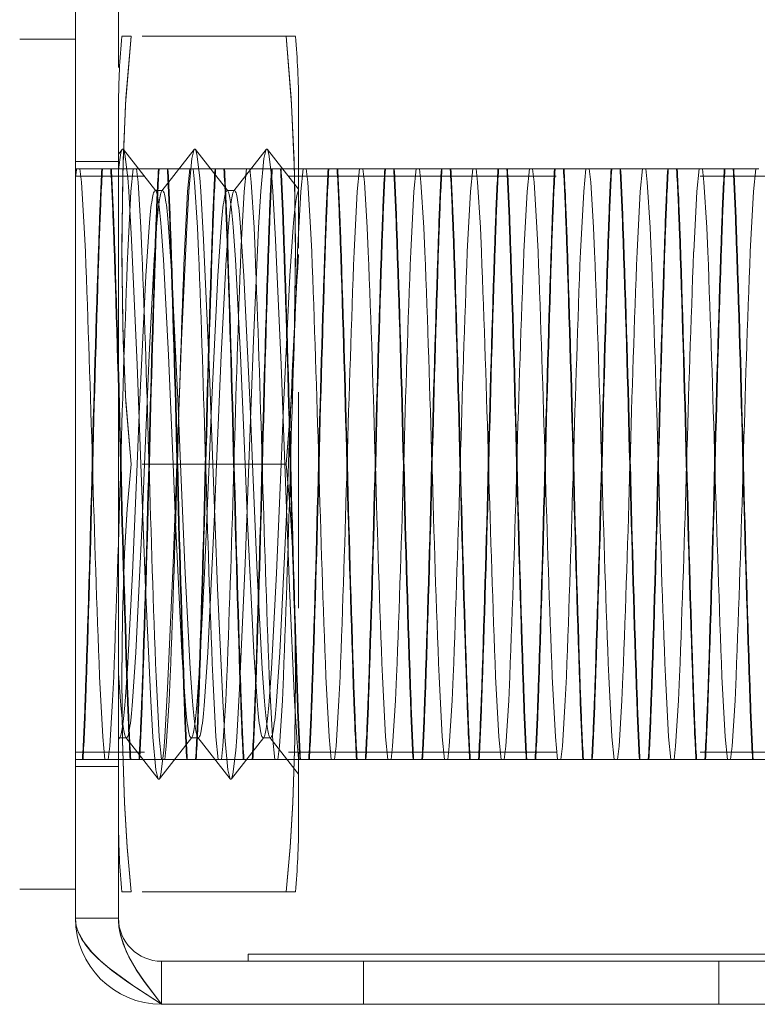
# Model space of a CAD drawing. Extents: x 5.1 to 61.7, y -5.9 to 61.5.
# Tile 6 of 23: x 37.757 to 38.269, y 12.798 to 13.482. Entities that reach past the tile are written whole.
import ezdxf

# ---------------------------------------------------------------- set-up
doc = ezdxf.new("R2010")
doc.units = 0
doc.header["$MEASUREMENT"] = 0
doc.linetypes.add('DASHED', pattern=[15, 12, -3])

msp = doc.modelspace()

# ---------------------------------------------------------------- linework, layer by layer
at = {"color": 7, "lineweight": 13}
for p, q in [((37.79525, 12.85831), (37.79525, 27.66851)), ((37.79525, 13.46842), (37.75656, 13.46842)), ((37.79525, 13.17341), (37.79525, 13.46842)), ((37.79525, 13.17341), (37.79525, 12.87841)), ((37.79525, 12.87841), (37.75656, 12.87841)), ((37.79525, 12.85774), (37.79525, 12.85831)), ((37.85515, 12.79841), (39.32535, 12.79841))]:
    msp.add_line(p, q, dxfattribs=at)
at = {"color": 7, "linetype": 'DASHED', "lineweight": 13, "ltscale": 0.03937}
for p, q in [((37.82515, 12.85831), (37.82515, 27.66851)), ((38.91515, 12.83331), (37.91515, 12.83331)), ((37.85515, 12.82832), (39.32535, 12.82832)), ((38.91515, 12.82832), (37.91515, 12.82832))]:
    msp.add_line(p, q, dxfattribs=at)
at = {"color": 7, "linetype": 'DASHED', "lineweight": 13, "ltscale": 0.00016256}
for p, q in [((37.83397, 13.47042), (37.82747, 13.47042)), ((37.82747, 12.87641), (37.83397, 12.87641))]:
    msp.add_line(p, q, dxfattribs=at)
at = {"color": 7, "linetype": 'DASHED', "lineweight": 13, "ltscale": 0.002689}
for p, q in [((37.94154, 13.47042), (37.83397, 13.47042)), ((37.94154, 13.17341), (37.83397, 13.17341)), ((37.94154, 13.17341), (37.83397, 13.17341)), ((37.94154, 12.87641), (37.83397, 12.87641))]:
    msp.add_line(p, q, dxfattribs=at)
at = {"color": 7, "linetype": 'DASHED', "lineweight": 13, "ltscale": 0.0001625}
for p, q in [((37.94804, 13.47042), (37.94154, 13.47042)), ((37.94154, 12.87641), (37.94804, 12.87641))]:
    msp.add_line(p, q, dxfattribs=at)
at = {"color": 7, "linetype": 'DASHED', "lineweight": 13, "ltscale": 0.00625}
for p, q in [((37.82525, 13.42341), (37.82525, 13.17341)), ((37.95025, 13.42341), (37.95025, 13.17341)), ((37.82525, 13.17341), (37.82525, 12.92342)), ((37.95025, 13.17341), (37.95025, 12.92342))]:
    msp.add_line(p, q, dxfattribs=at)
at = {"color": 7, "linetype": 'DASHED', "lineweight": 13, "ltscale": 0.000103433}
msp.add_line((37.8278, 13.39191), (37.82525, 13.38865), dxfattribs=at)
at = {"color": 7, "linetype": 'DASHED', "lineweight": 13, "ltscale": 0.000913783}
for p, q in [((37.85113, 13.36312), (37.82861, 13.39191)), ((37.8778, 13.39191), (37.85528, 13.36312)), ((37.9278, 13.39191), (37.90528, 13.36312)), ((37.9028, 12.95492), (37.88028, 12.98371))]:
    msp.add_line(p, q, dxfattribs=at)
at = {"color": 7, "linetype": 'DASHED', "lineweight": 13, "ltscale": 0.000913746}
for p, q in [((37.90113, 13.36312), (37.87861, 13.39191)), ((37.8528, 12.95492), (37.83028, 12.98371)), ((37.87613, 12.98371), (37.85361, 12.95492)), ((37.92613, 12.98371), (37.90361, 12.95492))]:
    msp.add_line(p, q, dxfattribs=at)
at = {"color": 7, "linetype": 'DASHED', "lineweight": 13, "ltscale": 0.000878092}
msp.add_line((37.95025, 13.36424), (37.92861, 13.39191), dxfattribs=at)
at = {"color": 7, "linetype": 'DASHED', "lineweight": 13, "ltscale": 0.0007475}
for p, q in [((37.82515, 13.38341), (37.79525, 13.38341)), ((37.82515, 12.96342), (37.79525, 12.96342)), ((37.82515, 12.85831), (37.79525, 12.85831)), ((37.82515, 12.85831), (37.79525, 12.85831))]:
    msp.add_line(p, q, dxfattribs=at)
at = {"color": 7, "linetype": 'DASHED', "lineweight": 13, "ltscale": 7.86969e-05}
msp.add_line((37.79525, 13.37842), (37.7984, 13.37842), dxfattribs=at)
at = {"color": 7, "linetype": 'DASHED', "lineweight": 13, "ltscale": 0.000535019}
for p, q in [((37.7984, 13.37842), (37.8198, 13.37842)), ((37.877, 13.37842), (37.8984, 13.37842)), ((37.9163, 13.37842), (37.9377, 13.37842)), ((37.9949, 13.37842), (38.0163, 13.37842)), ((38.0342, 13.37842), (38.0556, 13.37842)), ((38.0735, 13.37842), (38.0949, 13.37842)), ((38.1521, 13.37842), (38.1735, 13.37842)), ((38.1914, 13.37842), (38.2128, 13.37842)), ((37.8551, 12.96841), (37.8337, 12.96841)), ((37.93371, 12.96841), (37.9123, 12.96841)), ((37.973, 12.96841), (37.9516, 12.96841)), ((38.0516, 12.96841), (38.0302, 12.96841)), ((38.1302, 12.96841), (38.1088, 12.96841)), ((38.1695, 12.96841), (38.1481, 12.96841)), ((38.2481, 12.96841), (38.2267, 12.96841)), ((38.2874, 12.96841), (38.266, 12.96841))]:
    msp.add_line(p, q, dxfattribs=at)
at = {"color": 7, "linetype": 'DASHED', "lineweight": 13, "ltscale": 1.07532e-05}
for p, q in [((37.8198, 13.37842), (37.82023, 13.37842)), ((37.977, 13.37842), (37.97743, 13.37842)), ((38.0163, 13.37842), (38.01673, 13.37842)), ((38.0556, 13.37842), (38.05603, 13.37842)), ((38.2128, 13.37842), (38.21323, 13.37842)), ((38.2521, 13.37842), (38.25253, 13.37842)), ((37.8337, 12.96841), (37.83327, 12.96841)), ((37.873, 12.96841), (37.87257, 12.96841)), ((38.0302, 12.96841), (38.02977, 12.96841)), ((38.0695, 12.96841), (38.06907, 12.96841)), ((38.1088, 12.96841), (38.10837, 12.96841)), ((38.266, 12.96841), (38.26557, 12.96841))]:
    msp.add_line(p, q, dxfattribs=at)
at = {"color": 7, "linetype": 'DASHED', "lineweight": 13, "ltscale": 0.000436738}
for p, q in [((37.82023, 13.37842), (37.8377, 13.37842)), ((37.85953, 13.37842), (37.877, 13.37842)), ((37.89883, 13.37842), (37.9163, 13.37842)), ((37.93813, 13.37842), (37.9556, 13.37842)), ((37.97743, 13.37842), (37.9949, 13.37842)), ((38.01673, 13.37842), (38.0342, 13.37842)), ((38.05603, 13.37842), (38.0735, 13.37842)), ((38.13463, 13.37842), (38.1521, 13.37842)), ((38.17393, 13.37842), (38.1914, 13.37842)), ((38.25253, 13.37842), (38.27, 13.37842)), ((37.83327, 12.96841), (37.8158, 12.96841)), ((37.87257, 12.96841), (37.8551, 12.96841)), ((37.91187, 12.96841), (37.8944, 12.96841)), ((37.95117, 12.96841), (37.93371, 12.96841)), ((37.99047, 12.96841), (37.973, 12.96841)), ((38.02977, 12.96841), (38.0123, 12.96841)), ((38.06907, 12.96841), (38.0516, 12.96841)), ((38.14767, 12.96841), (38.1302, 12.96841)), ((38.18697, 12.96841), (38.1695, 12.96841)), ((38.26557, 12.96841), (38.2481, 12.96841))]:
    msp.add_line(p, q, dxfattribs=at)
at = {"color": 7, "linetype": 'DASHED', "lineweight": 13, "ltscale": 0.000534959}
for p, q in [((37.8377, 13.37842), (37.8591, 13.37842)), ((37.9556, 13.37842), (37.977, 13.37842)), ((38.1128, 13.37842), (38.1342, 13.37842)), ((38.2307, 13.37842), (38.2521, 13.37842)), ((37.8944, 12.96841), (37.873, 12.96841)), ((38.0123, 12.96841), (37.99091, 12.96841)), ((38.0909, 12.96841), (38.0695, 12.96841)), ((38.2088, 12.96841), (38.1874, 12.96841))]:
    msp.add_line(p, q, dxfattribs=at)
at = {"color": 7, "linetype": 'DASHED', "lineweight": 13, "ltscale": 1.08133e-05}
for p, q in [((37.8591, 13.37842), (37.85953, 13.37842)), ((37.9377, 13.37842), (37.93813, 13.37842)), ((38.1342, 13.37842), (38.13463, 13.37842)), ((37.9123, 12.96841), (37.91187, 12.96841)), ((37.99091, 12.96841), (37.99047, 12.96841)), ((38.1874, 12.96841), (38.18697, 12.96841))]:
    msp.add_line(p, q, dxfattribs=at)
at = {"color": 7, "linetype": 'DASHED', "lineweight": 13, "ltscale": 1.06932e-05}
for p, q in [((37.8984, 13.37842), (37.89883, 13.37842)), ((38.0949, 13.37842), (38.09533, 13.37842)), ((38.1735, 13.37842), (38.17393, 13.37842)), ((37.9516, 12.96841), (37.95117, 12.96841)), ((38.1481, 12.96841), (38.14767, 12.96841)), ((38.2267, 12.96841), (38.22628, 12.96841))]:
    msp.add_line(p, q, dxfattribs=at)
at = {"color": 7, "linetype": 'DASHED', "lineweight": 13, "ltscale": 0.000436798}
for p, q in [((38.09533, 13.37842), (38.1128, 13.37842)), ((38.21323, 13.37842), (38.2307, 13.37842)), ((38.10837, 12.96841), (38.0909, 12.96841)), ((38.22628, 12.96841), (38.2088, 12.96841))]:
    msp.add_line(p, q, dxfattribs=at)
at = {"color": 7, "linetype": 'DASHED', "lineweight": 13, "ltscale": 0.005}
for p, q in [((37.79525, 13.17341), (37.79525, 13.37341)), ((37.79525, 12.97342), (37.79525, 13.17341))]:
    msp.add_line(p, q, dxfattribs=at)
at = {"color": 7, "linetype": 'DASHED', "lineweight": 13, "ltscale": 0.0155}
for p, q in [((38.41525, 13.37341), (37.79525, 13.37341)), ((38.41525, 12.97342), (37.79525, 12.97342))]:
    msp.add_line(p, q, dxfattribs=at)
at = {"color": 7, "linetype": 'DASHED', "lineweight": 13, "ltscale": 0.000126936}
for p, q in [((37.85574, 13.36341), (37.85066, 13.36341)), ((37.90574, 13.36341), (37.90066, 13.36341)), ((37.83074, 12.98341), (37.82567, 12.98341)), ((37.88074, 12.98341), (37.87566, 12.98341))]:
    msp.add_line(p, q, dxfattribs=at)
at = {"color": 7, "linetype": 'DASHED', "lineweight": 13, "ltscale": 0.000478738}
msp.add_line((37.82525, 13.02797), (37.82658, 13.00887), dxfattribs=at)
at = {"color": 7, "linetype": 'DASHED', "lineweight": 13, "ltscale": 3.56912e-05}
msp.add_line((37.82613, 12.98371), (37.82525, 12.98259), dxfattribs=at)
at = {"color": 7, "linetype": 'DASHED', "lineweight": 13, "ltscale": 0.000126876}
msp.add_line((37.93074, 12.98341), (37.92566, 12.98341), dxfattribs=at)
at = {"color": 7, "linetype": 'DASHED', "lineweight": 13, "ltscale": 0.000810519}
msp.add_line((37.95025, 12.95818), (37.93027, 12.98371), dxfattribs=at)
at = {"color": 7, "linetype": 'DASHED', "lineweight": 13, "ltscale": 0.000513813}
msp.add_line((37.8158, 12.96841), (37.79525, 12.96841), dxfattribs=at)
at = {"color": 7, "linetype": 'DASHED', "lineweight": 13, "ltscale": 0.000124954}
msp.add_line((37.91515, 12.83331), (37.91515, 12.82832), dxfattribs=at)
at = {"color": 7, "linetype": 'DASHED', "lineweight": 13, "ltscale": 0.000747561}
for p, q in [((37.85515, 12.82832), (37.85515, 12.79841)), ((37.85515, 12.82832), (37.85515, 12.79841)), ((37.99525, 12.82832), (37.99525, 12.79841)), ((38.24225, 12.82832), (38.24225, 12.79841))]:
    msp.add_line(p, q, dxfattribs=at)
at = {"color": 7, "linetype": 'DASHED', "lineweight": 13, "ltscale": 0.03937}
for points in [[(37.83397, 13.47042), (37.83006, 13.42316), (37.82811, 13.37586), (37.82747, 13.3176), (37.82836, 13.25934), (37.83032, 13.21636), (37.83397, 13.17341)], [(37.83397, 13.17341), (37.83006, 13.22067), (37.82811, 13.26797), (37.82747, 13.32623), (37.82836, 13.38449), (37.83032, 13.42747), (37.83397, 13.47042)], [(37.94154, 13.17341), (37.94544, 13.22067), (37.94739, 13.26797), (37.94803, 13.32623), (37.94715, 13.38449), (37.94518, 13.42747), (37.94154, 13.47042)], [(37.94154, 13.47042), (37.94544, 13.42316), (37.94739, 13.37586), (37.94803, 13.3176), (37.94715, 13.25934), (37.94518, 13.21636), (37.94154, 13.17341)], [(37.82525, 13.37798), (37.82691, 13.38951), (37.8275, 13.39138), (37.8278, 13.39191)], [(37.82861, 13.39191), (37.82898, 13.39122), (37.8297, 13.3886), (37.83168, 13.37223), (37.83237, 13.36286)], [(37.87404, 13.36286), (37.87618, 13.38562), (37.87741, 13.39119), (37.8778, 13.39191)], [(37.87861, 13.39191), (37.87898, 13.39122), (37.8797, 13.3886), (37.88168, 13.37223), (37.88237, 13.36286)], [(37.92404, 13.36286), (37.92618, 13.38562), (37.92741, 13.39119), (37.9278, 13.39191)], [(37.92861, 13.39191), (37.92898, 13.39122), (37.9297, 13.3886), (37.93168, 13.37223), (37.93237, 13.36286)], [(37.7984, 13.37842), (37.79946, 13.36926), (37.80145, 13.3376), (37.80219, 13.32085)], [(37.83167, 13.32085), (37.83387, 13.36279), (37.83545, 13.37842)], [(37.8377, 13.37842), (37.83876, 13.36926), (37.84075, 13.3376), (37.84149, 13.32085)], [(37.87096, 13.32085), (37.87317, 13.36279), (37.87475, 13.37842)], [(37.877, 13.37842), (37.87806, 13.36926), (37.88005, 13.3376), (37.88079, 13.32085)], [(37.91026, 13.32085), (37.91247, 13.36279), (37.91405, 13.37842)], [(37.9163, 13.37842), (37.91736, 13.36926), (37.91935, 13.3376), (37.92009, 13.32085)], [(37.94956, 13.32085), (37.95177, 13.36279), (37.95335, 13.37842)], [(37.9556, 13.37842), (37.95666, 13.36926), (37.95865, 13.3376), (37.95939, 13.32085)], [(37.98886, 13.32085), (37.99107, 13.36279), (37.99265, 13.37842)], [(37.9949, 13.37842), (37.99596, 13.36926), (37.99795, 13.3376), (37.99869, 13.32085)], [(38.02817, 13.32085), (38.03037, 13.36279), (38.03195, 13.37842)], [(38.0342, 13.37842), (38.03526, 13.36926), (38.03725, 13.3376), (38.03799, 13.32085)], [(38.06746, 13.32085), (38.06967, 13.36279), (38.07125, 13.37842)], [(38.0735, 13.37842), (38.07456, 13.36926), (38.07655, 13.3376), (38.07729, 13.32085)], [(38.10676, 13.32085), (38.10897, 13.36279), (38.11055, 13.37842)], [(38.1128, 13.37842), (38.11386, 13.36926), (38.11585, 13.3376), (38.11659, 13.32085)], [(38.14606, 13.32085), (38.14827, 13.36279), (38.14985, 13.37842)], [(38.1521, 13.37842), (38.15316, 13.36926), (38.15515, 13.3376), (38.15589, 13.32085)], [(38.18536, 13.32085), (38.18757, 13.36279), (38.18915, 13.37842)], [(38.1914, 13.37842), (38.19246, 13.36926), (38.19446, 13.3376), (38.19519, 13.32085)], [(38.22467, 13.32085), (38.22687, 13.36279), (38.22845, 13.37842)], [(38.2307, 13.37842), (38.23176, 13.36926), (38.23375, 13.3376), (38.23449, 13.32085)], [(38.26396, 13.32085), (38.26617, 13.36279), (38.26775, 13.37842)], [(37.83237, 13.36286), (37.83433, 13.3291), (37.83821, 13.24243), (37.8407, 13.17341)], [(37.8657, 13.17341), (37.86888, 13.25955), (37.87254, 13.3377), (37.87404, 13.36286)], [(37.88237, 13.36286), (37.88433, 13.3291), (37.88821, 13.24243), (37.8907, 13.17341)], [(37.9157, 13.17341), (37.91888, 13.25955), (37.92254, 13.3377), (37.92404, 13.36286)], [(37.93237, 13.36286), (37.93433, 13.3291), (37.93821, 13.24243), (37.9407, 13.17341)], [(37.8465, 13.33796), (37.84428, 13.30424), (37.83979, 13.21362), (37.83817, 13.17341)], [(37.84324, 13.17341), (37.84647, 13.24917), (37.85004, 13.31551), (37.85157, 13.33796)], [(37.86316, 13.17341), (37.85994, 13.24917), (37.85637, 13.31551), (37.85483, 13.33796)], [(37.85991, 13.33796), (37.86213, 13.30424), (37.86662, 13.21362), (37.86824, 13.17341)], [(37.8965, 13.33796), (37.89428, 13.30424), (37.88979, 13.21362), (37.88816, 13.17341)], [(37.89324, 13.17341), (37.89646, 13.24917), (37.90004, 13.31551), (37.90158, 13.33796)], [(37.91316, 13.17341), (37.90994, 13.24917), (37.90637, 13.31551), (37.90483, 13.33796)], [(37.90991, 13.33796), (37.91213, 13.30424), (37.91662, 13.21362), (37.91824, 13.17341)], [(37.9465, 13.33796), (37.94428, 13.3042), (37.93979, 13.21365), (37.93817, 13.17341)], [(37.83397, 12.87641), (37.83114, 12.90745), (37.82928, 12.93849), (37.82787, 12.98185), (37.82747, 13.02502), (37.82788, 13.06817), (37.82928, 13.11152), (37.83115, 13.14246), (37.83397, 13.17341)], [(37.83397, 13.17341), (37.83114, 13.14237), (37.82928, 13.11133), (37.82787, 13.06797), (37.82747, 13.02481), (37.82788, 12.98165), (37.82929, 12.9383), (37.83115, 12.90736), (37.83397, 12.87641)], [(37.83817, 13.17341), (37.83494, 13.09768), (37.83137, 13.03131), (37.82983, 13.00887)], [(37.83491, 13.00887), (37.83713, 13.04261), (37.84162, 13.1332), (37.84324, 13.17341)], [(37.8407, 13.17341), (37.84388, 13.08728), (37.84754, 13.00913), (37.84904, 12.98397)], [(37.85737, 12.98397), (37.85933, 13.01773), (37.86321, 13.10439), (37.8657, 13.17341)], [(37.8715, 13.00887), (37.86928, 13.04259), (37.86479, 13.13321), (37.86316, 13.17341)], [(37.86824, 13.17341), (37.87146, 13.09766), (37.87504, 13.03131), (37.87657, 13.00887)], [(37.88816, 13.17341), (37.88494, 13.09766), (37.88137, 13.03131), (37.87983, 13.00887)], [(37.88491, 13.00887), (37.88713, 13.04259), (37.89162, 13.13321), (37.89324, 13.17341)], [(37.8907, 13.17341), (37.89388, 13.08728), (37.89754, 13.00913), (37.89904, 12.98397)], [(37.90737, 12.98397), (37.90933, 13.01773), (37.91321, 13.10439), (37.9157, 13.17341)], [(37.9215, 13.00887), (37.91928, 13.04259), (37.91479, 13.13321), (37.91316, 13.17341)], [(37.91824, 13.17341), (37.92146, 13.09766), (37.92504, 13.03131), (37.92657, 13.00887)], [(37.93817, 13.17341), (37.93494, 13.09766), (37.93137, 13.03131), (37.92983, 13.00887)], [(37.93491, 13.00887), (37.93713, 13.04259), (37.94162, 13.13321), (37.94324, 13.17341)], [(37.9407, 13.17341), (37.94388, 13.08728), (37.94754, 13.00913), (37.94904, 12.98397)], [(37.94154, 13.17341), (37.94436, 13.14237), (37.94623, 13.11133), (37.94763, 13.06797), (37.94804, 13.02481), (37.94763, 12.98165), (37.94622, 12.9383), (37.94436, 12.90736), (37.94154, 12.87641)], [(37.94154, 12.87641), (37.94436, 12.90745), (37.94622, 12.93849), (37.94763, 12.98185), (37.94804, 13.02502), (37.94763, 13.06817), (37.94622, 13.11152), (37.94436, 13.14246), (37.94154, 13.17341)], [(37.81201, 13.02598), (37.81422, 12.98404), (37.8158, 12.96841)], [(37.81805, 12.96841), (37.81911, 12.97757), (37.8211, 13.00923), (37.82184, 13.02598)], [(37.85131, 13.02598), (37.85352, 12.98404), (37.8551, 12.96841)], [(37.85735, 12.96841), (37.85841, 12.97757), (37.86041, 13.00923), (37.86114, 13.02598)], [(37.89062, 13.02598), (37.89282, 12.98404), (37.8944, 12.96841)], [(37.89665, 12.96841), (37.89771, 12.97757), (37.8997, 13.00923), (37.90044, 13.02598)], [(37.92991, 13.02598), (37.93212, 12.98404), (37.93371, 12.96841)], [(37.93595, 12.96841), (37.93701, 12.97757), (37.939, 13.00923), (37.93974, 13.02598)], [(37.96921, 13.02598), (37.97142, 12.98404), (37.973, 12.96841)], [(37.97525, 12.96841), (37.97631, 12.97757), (37.9783, 13.00923), (37.97904, 13.02598)], [(38.00851, 13.02598), (38.01072, 12.98404), (38.0123, 12.96841)], [(38.01455, 12.96841), (38.01561, 12.97757), (38.0176, 13.00923), (38.01834, 13.02598)], [(38.04781, 13.02598), (38.05002, 12.98404), (38.0516, 12.96841)], [(38.05385, 12.96841), (38.05491, 12.97757), (38.0569, 13.00923), (38.05764, 13.02598)], [(38.08711, 13.02598), (38.08932, 12.98404), (38.0909, 12.96841)], [(38.09315, 12.96841), (38.09421, 12.97757), (38.0962, 13.00923), (38.09694, 13.02598)], [(38.12641, 13.02598), (38.12862, 12.98404), (38.1302, 12.96841)], [(38.13245, 12.96841), (38.13351, 12.97757), (38.1355, 13.00923), (38.13624, 13.02598)], [(38.16572, 13.02598), (38.16792, 12.98404), (38.1695, 12.96841)], [(38.17175, 12.96841), (38.17281, 12.97757), (38.1748, 13.00923), (38.17554, 13.02598)], [(38.20501, 13.02598), (38.20722, 12.98404), (38.2088, 12.96841)], [(38.21105, 12.96841), (38.21211, 12.97757), (38.2141, 13.00923), (38.21484, 13.02598)], [(38.24431, 13.02598), (38.24652, 12.98404), (38.2481, 12.96841)], [(38.25035, 12.96841), (38.25141, 12.97757), (38.2534, 13.00923), (38.25414, 13.02598)], [(37.84904, 12.98397), (37.85118, 12.96121), (37.85242, 12.95564), (37.8528, 12.95492)], [(37.85361, 12.95492), (37.85398, 12.95561), (37.8547, 12.95823), (37.85668, 12.9746), (37.85737, 12.98397)], [(37.89904, 12.98397), (37.90118, 12.96121), (37.90241, 12.95564), (37.9028, 12.95492)], [(37.90361, 12.95492), (37.90398, 12.95561), (37.9047, 12.95823), (37.90668, 12.9746), (37.90737, 12.98397)], [(37.85515, 12.79841), (37.83175, 12.81372), (37.82067, 12.8218), (37.81313, 12.82805), (37.80657, 12.8345), (37.79982, 12.84335), (37.79745, 12.84797), (37.79589, 12.85268), (37.79525, 12.85774)], [(37.82515, 12.85831), (37.82599, 12.84932), (37.82843, 12.84036), (37.83236, 12.83132), (37.83744, 12.82249), (37.84296, 12.81438), (37.85515, 12.79841)], [(37.85515, 12.79841), (37.84309, 12.8142), (37.83757, 12.82229), (37.83081, 12.83452), (37.82663, 12.84632), (37.82552, 12.85231), (37.82515, 12.85831)]]:
    msp.add_lwpolyline(points, dxfattribs=at)
at = {"color": 7, "lineweight": 13}
msp.add_lwpolyline([(37.79525, 12.85831), (37.79567, 12.85374), (37.79695, 12.84921), (37.80174, 12.84043), (37.80603, 12.83509), (37.81106, 12.82996), (37.81866, 12.82339), (37.83582, 12.81095), (37.85515, 12.79841)], dxfattribs=at)
at = {"color": 7, "linetype": 'DASHED', "lineweight": 13, "ltscale": 0.03937}
for centre, radius, start, end in [((38.32525, 13.42341), 0.5, 174.60622, 179.99999), ((37.45025, 13.42341), 0.5, 360, 5.39378), ((37.8282, 13.39171), 0.000445, 25.77124, 154.03996), ((37.8782, 13.39171), 0.000446, 25.80447, 154.19554), ((37.9282, 13.39171), 0.000446, 25.80447, 154.19554), ((37.91319, 13.36059), 0.11839, 171.33868, 174.96878), ((39.72566, 13.27264), 1.91497, 176.83375, 178.04967), ((39.72609, 13.27264), 1.91497, 176.83375, 178.04967), ((35.90776, 13.27264), 1.91497, 1.95033, 3.16626), ((35.90819, 13.27264), 1.91497, 1.95033, 3.16626), ((39.76496, 13.27264), 1.91497, 176.83375, 178.04967), ((39.76539, 13.27264), 1.91497, 176.83375, 178.04967), ((35.94706, 13.27264), 1.91497, 1.95033, 3.16626), ((35.94749, 13.27264), 1.91497, 1.95033, 3.16626), ((39.80426, 13.27264), 1.91497, 176.83375, 178.04967), ((39.80469, 13.27264), 1.91497, 176.83375, 178.04967), ((35.98636, 13.27264), 1.91497, 1.95033, 3.16626), ((35.98679, 13.27264), 1.91497, 1.95033, 3.16626), ((39.84356, 13.27264), 1.91497, 176.83375, 178.04967), ((39.84399, 13.27264), 1.91497, 176.83375, 178.04967), ((36.02566, 13.27264), 1.91497, 1.95033, 3.16626), ((36.02609, 13.27264), 1.91497, 1.95033, 3.16626), ((39.88286, 13.27264), 1.91497, 176.83375, 178.04967), ((39.88329, 13.27264), 1.91497, 176.83375, 178.04967), ((36.06496, 13.27264), 1.91497, 1.95033, 3.16626), ((36.06539, 13.27264), 1.91497, 1.95033, 3.16626), ((39.92216, 13.27264), 1.91497, 176.83375, 178.04967), ((39.92259, 13.27264), 1.91497, 176.83375, 178.04967), ((36.10426, 13.27264), 1.91497, 1.95033, 3.16626), ((36.10469, 13.27264), 1.91497, 1.95033, 3.16626), ((39.96146, 13.27264), 1.91497, 176.83375, 178.04967), ((39.96189, 13.27264), 1.91497, 176.83375, 178.04967), ((36.14356, 13.27264), 1.91497, 1.95033, 3.16626), ((36.14399, 13.27264), 1.91497, 1.95033, 3.16626), ((40.00076, 13.27264), 1.91497, 176.83375, 178.04967), ((40.00119, 13.27264), 1.91497, 176.83375, 178.04967), ((36.18286, 13.27264), 1.91497, 1.95033, 3.16626), ((36.18329, 13.27264), 1.91497, 1.95033, 3.16626), ((40.04006, 13.27264), 1.91497, 176.83375, 178.04967), ((40.04049, 13.27264), 1.91497, 176.83375, 178.04967), ((36.22216, 13.27264), 1.91497, 1.95033, 3.16626), ((36.22259, 13.27264), 1.91497, 1.95033, 3.16626), ((40.07936, 13.27264), 1.91497, 176.83375, 178.04967), ((40.07979, 13.27264), 1.91497, 176.83375, 178.04967), ((36.26146, 13.27264), 1.91497, 1.95033, 3.16626), ((36.26189, 13.27264), 1.91497, 1.95033, 3.16626), ((40.11866, 13.27264), 1.91497, 176.83375, 178.04967), ((40.11909, 13.27264), 1.91497, 176.83375, 178.04967), ((36.30076, 13.27264), 1.91497, 1.95033, 3.16626), ((36.30119, 13.27264), 1.91497, 1.95033, 3.16626), ((40.15796, 13.27264), 1.91497, 176.83375, 178.04967), ((40.15839, 13.27264), 1.91497, 176.83375, 178.04967), ((36.34006, 13.27264), 1.91497, 1.95033, 3.16626), ((36.34049, 13.27264), 1.91497, 1.95033, 3.16626), ((37.85058, 13.36279), 0.000638, 30.9407, 82.43348), ((37.85583, 13.36279), 0.000638, 97.56652, 149.0593), ((37.90058, 13.36279), 0.000638, 30.9407, 82.43348), ((37.90583, 13.36279), 0.000638, 97.56652, 149.0593), ((54.51497, 12.75874), 16.71322, 178.014442, 178.578287), ((54.5154, 12.75874), 16.71322, 178.014442, 178.578287), ((21.11885, 12.75875), 16.71282, 1.421724, 1.985591), ((21.11928, 12.75875), 16.71282, 1.421724, 1.985591), ((54.55427, 12.75874), 16.71322, 178.014442, 178.578287), ((54.5547, 12.75874), 16.71322, 178.014442, 178.578287), ((21.15815, 12.75875), 16.71282, 1.421724, 1.985591), ((21.15858, 12.75875), 16.71282, 1.421724, 1.985591), ((54.59357, 12.75874), 16.71322, 178.014442, 178.578287), ((54.594, 12.75874), 16.71322, 178.014442, 178.578287), ((21.19745, 12.75875), 16.71282, 1.421724, 1.985591), ((21.19788, 12.75875), 16.71282, 1.421724, 1.985591), ((54.63287, 12.75874), 16.71322, 178.014442, 178.578287), ((54.6333, 12.75874), 16.71322, 178.014442, 178.578287), ((21.23675, 12.75875), 16.71282, 1.421724, 1.985591), ((21.23718, 12.75875), 16.71282, 1.421724, 1.985591), ((54.67217, 12.75874), 16.71322, 178.014442, 178.578287), ((54.6726, 12.75874), 16.71322, 178.014442, 178.578287), ((21.27605, 12.75875), 16.71282, 1.421724, 1.985591), ((21.27648, 12.75875), 16.71282, 1.421724, 1.985591), ((54.71147, 12.75874), 16.71322, 178.014442, 178.578287), ((54.7119, 12.75874), 16.71322, 178.014442, 178.578287), ((21.31535, 12.75875), 16.71282, 1.421724, 1.985591), ((21.31578, 12.75875), 16.71282, 1.421724, 1.985591), ((54.75077, 12.75874), 16.71322, 178.014442, 178.578287), ((54.7512, 12.75874), 16.71322, 178.014442, 178.578287), ((21.35465, 12.75875), 16.71282, 1.421724, 1.985591), ((21.35508, 12.75875), 16.71282, 1.421724, 1.985591), ((54.79007, 12.75874), 16.71322, 178.014442, 178.578287), ((54.7905, 12.75874), 16.71322, 178.014442, 178.578287), ((21.39395, 12.75875), 16.71282, 1.421724, 1.985591), ((21.39438, 12.75875), 16.71282, 1.421724, 1.985591), ((54.82937, 12.75874), 16.71322, 178.014442, 178.578287), ((54.8298, 12.75874), 16.71322, 178.014442, 178.578287), ((21.43325, 12.75875), 16.71282, 1.421724, 1.985591), ((21.43368, 12.75875), 16.71282, 1.421724, 1.985591), ((54.86867, 12.75874), 16.71322, 178.014442, 178.578287), ((54.8691, 12.75874), 16.71322, 178.014442, 178.578287), ((21.47255, 12.75875), 16.71282, 1.421724, 1.985591), ((21.47298, 12.75875), 16.71282, 1.421724, 1.985591), ((54.90797, 12.75874), 16.71322, 178.014442, 178.578287), ((54.9084, 12.75874), 16.71322, 178.014442, 178.578287), ((21.51185, 12.75875), 16.71282, 1.421724, 1.985591), ((21.51228, 12.75875), 16.71282, 1.421724, 1.985591), ((54.94727, 12.75874), 16.71322, 178.014442, 178.578287), ((54.9477, 12.75874), 16.71322, 178.014442, 178.578287), ((21.55115, 12.75875), 16.71282, 1.421724, 1.985591), ((21.55158, 12.75875), 16.71282, 1.421724, 1.985591), ((24.36731, 12.80146), 13.44493, 1.585311, 2.213945), ((51.26655, 12.80146), 13.44493, 177.786054, 178.414691), ((24.40661, 12.80146), 13.44493, 1.585311, 2.213945), ((51.30585, 12.80146), 13.44493, 177.786054, 178.414691), ((24.4459, 12.80146), 13.44493, 1.585311, 2.213945), ((51.34515, 12.80146), 13.44493, 177.786054, 178.414691), ((24.4852, 12.80146), 13.44493, 1.585311, 2.213945), ((44.10972, 12.95165), 6.17044, 176.588244, 177.940361), ((51.38445, 12.80146), 13.44493, 177.786054, 178.414691), ((24.5245, 12.80146), 13.44493, 1.585311, 2.213945), ((51.42375, 12.80146), 13.44493, 177.786054, 178.414691), ((24.56381, 12.80146), 13.44493, 1.585311, 2.213945), ((51.46305, 12.80146), 13.44493, 177.786054, 178.414691), ((24.60311, 12.80146), 13.44493, 1.585311, 2.213945), ((51.50235, 12.80146), 13.44493, 177.786054, 178.414691), ((24.64241, 12.80146), 13.44493, 1.585311, 2.213945), ((51.54165, 12.80146), 13.44493, 177.786054, 178.414691), ((24.6817, 12.80146), 13.44493, 1.585311, 2.213945), ((51.58095, 12.80146), 13.44493, 177.786054, 178.414691), ((24.721, 12.80146), 13.44493, 1.585311, 2.213945), ((51.62025, 12.80146), 13.44493, 177.786054, 178.414691), ((24.7603, 12.80146), 13.44493, 1.585311, 2.213945), ((51.65955, 12.80146), 13.44493, 177.786054, 178.414691), ((24.79961, 12.80146), 13.44493, 1.585311, 2.213945), ((51.69885, 12.80146), 13.44493, 177.786054, 178.414691), ((21.0988, 13.58808), 16.71322, 358.014436, 358.578289), ((21.09923, 13.58808), 16.71322, 358.014436, 358.578289), ((51.2469, 13.54537), 13.44493, 181.585309, 182.213946), ((24.38695, 13.54537), 13.44493, 357.786055, 358.414689), ((54.53422, 13.58808), 16.71282, 181.421726, 181.985586), ((54.53466, 13.58808), 16.71282, 181.421726, 181.985586), ((21.1381, 13.58808), 16.71322, 358.014436, 358.578289), ((21.13853, 13.58808), 16.71322, 358.014436, 358.578289), ((51.2862, 13.54537), 13.44493, 181.585309, 182.213946), ((24.42626, 13.54537), 13.44493, 357.786055, 358.414689), ((54.57353, 13.58808), 16.71282, 181.421726, 181.985586), ((54.57396, 13.58808), 16.71282, 181.421726, 181.985586), ((21.1774, 13.58808), 16.71322, 358.014436, 358.578289), ((21.17783, 13.58808), 16.71322, 358.014436, 358.578289), ((51.3255, 13.54537), 13.44493, 181.585309, 182.213946), ((24.46556, 13.54537), 13.44493, 357.786055, 358.414689), ((54.61283, 13.58808), 16.71282, 181.421726, 181.985586), ((54.61326, 13.58808), 16.71282, 181.421726, 181.985586), ((21.2167, 13.58808), 16.71322, 358.014436, 358.578289), ((21.21713, 13.58808), 16.71322, 358.014436, 358.578289), ((51.3648, 13.54537), 13.44493, 181.585309, 182.213946), ((24.50486, 13.54537), 13.44493, 357.786055, 358.414689), ((54.65213, 13.58808), 16.71282, 181.421726, 181.985586), ((54.65256, 13.58808), 16.71282, 181.421726, 181.985586), ((21.256, 13.58808), 16.71322, 358.014436, 358.578289), ((21.25644, 13.58808), 16.71322, 358.014436, 358.578289), ((51.4041, 13.54537), 13.44493, 181.585309, 182.213946), ((24.54416, 13.54537), 13.44493, 357.786055, 358.414689), ((54.69143, 13.58808), 16.71282, 181.421726, 181.985586), ((54.69186, 13.58808), 16.71282, 181.421726, 181.985586), ((21.2953, 13.58808), 16.71322, 358.014436, 358.578289), ((21.29574, 13.58808), 16.71322, 358.014436, 358.578289), ((51.4434, 13.54537), 13.44493, 181.585309, 182.213946), ((24.58345, 13.54537), 13.44493, 357.786055, 358.414689), ((54.73072, 13.58808), 16.71282, 181.421726, 181.985586), ((54.73116, 13.58808), 16.71282, 181.421726, 181.985586), ((21.3346, 13.58808), 16.71322, 358.014436, 358.578289), ((21.33503, 13.58808), 16.71322, 358.014436, 358.578289), ((51.4827, 13.54537), 13.44493, 181.585309, 182.213946), ((24.62275, 13.54537), 13.44493, 357.786055, 358.414689), ((54.77003, 13.58808), 16.71282, 181.421726, 181.985586), ((54.77045, 13.58808), 16.71282, 181.421726, 181.985586), ((21.3739, 13.58808), 16.71322, 358.014436, 358.578289), ((21.37433, 13.58808), 16.71322, 358.014436, 358.578289), ((51.522, 13.54537), 13.44493, 181.585309, 182.213946), ((24.66206, 13.54537), 13.44493, 357.786055, 358.414689), ((54.80933, 13.58808), 16.71282, 181.421726, 181.985586), ((54.80976, 13.58808), 16.71282, 181.421726, 181.985586), ((21.4132, 13.58808), 16.71322, 358.014436, 358.578289), ((21.41363, 13.58808), 16.71322, 358.014436, 358.578289), ((51.5613, 13.54537), 13.44493, 181.585309, 182.213946), ((24.70136, 13.54537), 13.44493, 357.786055, 358.414689), ((54.84863, 13.58808), 16.71282, 181.421726, 181.985586), ((54.84906, 13.58808), 16.71282, 181.421726, 181.985586), ((21.4525, 13.58808), 16.71322, 358.014436, 358.578289), ((21.45293, 13.58808), 16.71322, 358.014436, 358.578289), ((51.6006, 13.54537), 13.44493, 181.585309, 182.213946), ((24.74066, 13.54537), 13.44493, 357.786055, 358.414689), ((54.88793, 13.58808), 16.71282, 181.421726, 181.985586), ((54.88836, 13.58808), 16.71282, 181.421726, 181.985586), ((21.4918, 13.58808), 16.71322, 358.014436, 358.578289), ((21.49224, 13.58808), 16.71322, 358.014436, 358.578289), ((51.6399, 13.54537), 13.44493, 181.585309, 182.213946), ((24.77996, 13.54537), 13.44493, 357.786055, 358.414689), ((54.92723, 13.58808), 16.71282, 181.421726, 181.985586), ((54.92766, 13.58808), 16.71282, 181.421726, 181.985586), ((21.5311, 13.58808), 16.71322, 358.014436, 358.578289), ((21.53154, 13.58808), 16.71322, 358.014436, 358.578289), ((51.6792, 13.54537), 13.44493, 181.585309, 182.213946), ((24.81925, 13.54537), 13.44493, 357.786055, 358.414689), ((54.96653, 13.58808), 16.71282, 181.421726, 181.985586), ((54.96695, 13.58808), 16.71282, 181.421726, 181.985586), ((35.88811, 13.07418), 1.91497, 356.83374, 358.04967), ((35.88854, 13.07418), 1.91497, 356.83374, 358.04967), ((39.74538, 13.07419), 1.91504, 181.95036, 183.16624), ((39.74581, 13.07419), 1.91504, 181.95036, 183.16624), ((35.92741, 13.07418), 1.91497, 356.83374, 358.04967), ((35.92784, 13.07418), 1.91497, 356.83374, 358.04967), ((39.78468, 13.07419), 1.91504, 181.95036, 183.16624), ((39.78511, 13.07419), 1.91504, 181.95036, 183.16624), ((35.96671, 13.07418), 1.91497, 356.83374, 358.04967), ((35.96714, 13.07418), 1.91497, 356.83374, 358.04967), ((39.82398, 13.07419), 1.91504, 181.95036, 183.16624), ((39.82441, 13.07419), 1.91504, 181.95036, 183.16624), ((36.00601, 13.07418), 1.91497, 356.83374, 358.04967), ((36.00644, 13.07418), 1.91497, 356.83374, 358.04967), ((39.86328, 13.07419), 1.91504, 181.95036, 183.16624), ((39.86371, 13.07419), 1.91504, 181.95036, 183.16624), ((36.04531, 13.07418), 1.91497, 356.83374, 358.04967), ((36.04574, 13.07418), 1.91497, 356.83374, 358.04967), ((39.90258, 13.07419), 1.91504, 181.95036, 183.16624), ((39.90301, 13.07419), 1.91504, 181.95036, 183.16624), ((36.08461, 13.07418), 1.91497, 356.83374, 358.04967), ((36.08504, 13.07418), 1.91497, 356.83374, 358.04967), ((39.94188, 13.07419), 1.91504, 181.95036, 183.16624), ((39.94231, 13.07419), 1.91504, 181.95036, 183.16624), ((36.12391, 13.07418), 1.91497, 356.83374, 358.04967), ((36.12434, 13.07418), 1.91497, 356.83374, 358.04967), ((39.98118, 13.07419), 1.91504, 181.95036, 183.16624), ((39.98161, 13.07419), 1.91504, 181.95036, 183.16624), ((36.16321, 13.07418), 1.91497, 356.83374, 358.04967), ((36.16364, 13.07418), 1.91497, 356.83374, 358.04967), ((40.02048, 13.07419), 1.91504, 181.95036, 183.16624), ((40.02091, 13.07419), 1.91504, 181.95036, 183.16624), ((36.20251, 13.07418), 1.91497, 356.83374, 358.04967), ((36.20294, 13.07418), 1.91497, 356.83374, 358.04967), ((40.05978, 13.07419), 1.91504, 181.95036, 183.16624), ((40.06021, 13.07419), 1.91504, 181.95036, 183.16624), ((36.24181, 13.07418), 1.91497, 356.83374, 358.04967), ((36.24224, 13.07418), 1.91497, 356.83374, 358.04967), ((40.09908, 13.07419), 1.91504, 181.95036, 183.16624), ((40.09951, 13.07419), 1.91504, 181.95036, 183.16624), ((36.28111, 13.07418), 1.91497, 356.83374, 358.04967), ((36.28154, 13.07418), 1.91497, 356.83374, 358.04967), ((40.13838, 13.07419), 1.91504, 181.95036, 183.16624), ((40.13881, 13.07419), 1.91504, 181.95036, 183.16624), ((36.32041, 13.07418), 1.91497, 356.83374, 358.04967), ((36.32084, 13.07418), 1.91497, 356.83374, 358.04967), ((40.17768, 13.07419), 1.91504, 181.95036, 183.16624), ((40.17811, 13.07419), 1.91504, 181.95036, 183.16624), ((37.82572, 12.98398), 0.000577, 215.57872, 264.20046), ((37.82558, 12.98404), 0.000635, 277.48879, 328.87561), ((37.83082, 12.98404), 0.000638, 210.94027, 262.43331), ((37.87558, 12.98404), 0.000638, 277.56652, 329.0593), ((37.88083, 12.98404), 0.000638, 210.9407, 262.43348), ((37.92558, 12.98404), 0.000638, 277.56652, 329.0593), ((37.93083, 12.98404), 0.000638, 210.9407, 262.43348), ((38.4021, 13.01259), 0.45397, 183.61517, 185.53013), ((37.8532, 12.95512), 0.000446, 205.80446, 334.19553), ((37.9032, 12.95512), 0.000446, 205.80446, 334.19553), ((38.32525, 12.92342), 0.5, 180.00001, 185.39378), ((37.45025, 12.92342), 0.5, 354.60622, 0), ((37.85515, 12.85831), 0.03, 180.00001, 270)]:
    msp.add_arc(centre, radius, start, end, dxfattribs=at)
at = {"color": 7, "lineweight": 13}
msp.add_arc((37.85515, 12.85831), 0.0599, 180.00001, 270, dxfattribs=at)
at = {"color": 7, "linetype": 'DASHED', "lineweight": 13, "ltscale": 0.03937}
for centre, major_axis, ratio, start_param, end_param in [((37.85066, 13.17423), (-0.00001, -0.18919), 0.043946, 3.14159, 3.66634), ((37.85068, 13.17431), (0.00001, -0.18911), 0.043955, 2.616727, 3.0854), ((37.85573, 13.17431), (-0.00001, -0.18911), 0.043955, 3.197785, 3.666458), ((37.85575, 13.17423), (0.00001, -0.18919), 0.043946, 2.616845, 3.141595), ((37.90065, 13.17423), (-0.00001, -0.18919), 0.043946, 3.14159, 3.66634), ((37.90068, 13.17431), (0.00001, -0.18911), 0.043955, 2.616727, 3.0854), ((37.90573, 13.17431), (-0.00001, -0.18911), 0.043955, 3.197785, 3.666458), ((37.90575, 13.17423), (0.00001, -0.18919), 0.043946, 2.616845, 3.141595), ((37.95066, 13.17368), (0, -0.18974), 0.043886, 3.191303, 3.665563), ((37.82567, 13.1729), (0, -0.18949), 0.043913, 0.055866, 0.524325), ((37.83073, 13.17254), (0.00001, -0.18912), 0.043953, 5.758344, 6.226995), ((37.83075, 13.17262), (-0.00001, -0.1892), 0.043945, 6.283183, 6.807911), ((37.87565, 13.1726), (0.00001, -0.18919), 0.043946, 5.758438, 6.283188), ((37.87568, 13.17252), (-0.00001, -0.18911), 0.043955, 0.056193, 0.524866), ((37.88073, 13.17252), (0.00001, -0.18911), 0.043955, 5.758319, 6.226993), ((37.88075, 13.1726), (-0.00001, -0.18919), 0.043946, 6.283183, 6.807933), ((37.92566, 13.1726), (0.00001, -0.18919), 0.043946, 5.758438, 6.283188), ((37.92567, 13.17252), (-0.00001, -0.18911), 0.043955, 0.056193, 0.524866), ((37.93073, 13.17252), (0.00001, -0.18911), 0.043955, 5.758319, 6.226993), ((37.93075, 13.1726), (-0.00001, -0.18919), 0.043946, 6.283183, 6.807933)]:
    msp.add_ellipse(centre, major_axis=major_axis, ratio=ratio, start_param=start_param, end_param=end_param, dxfattribs=at)

doc.saveas('drawing.dxf')
